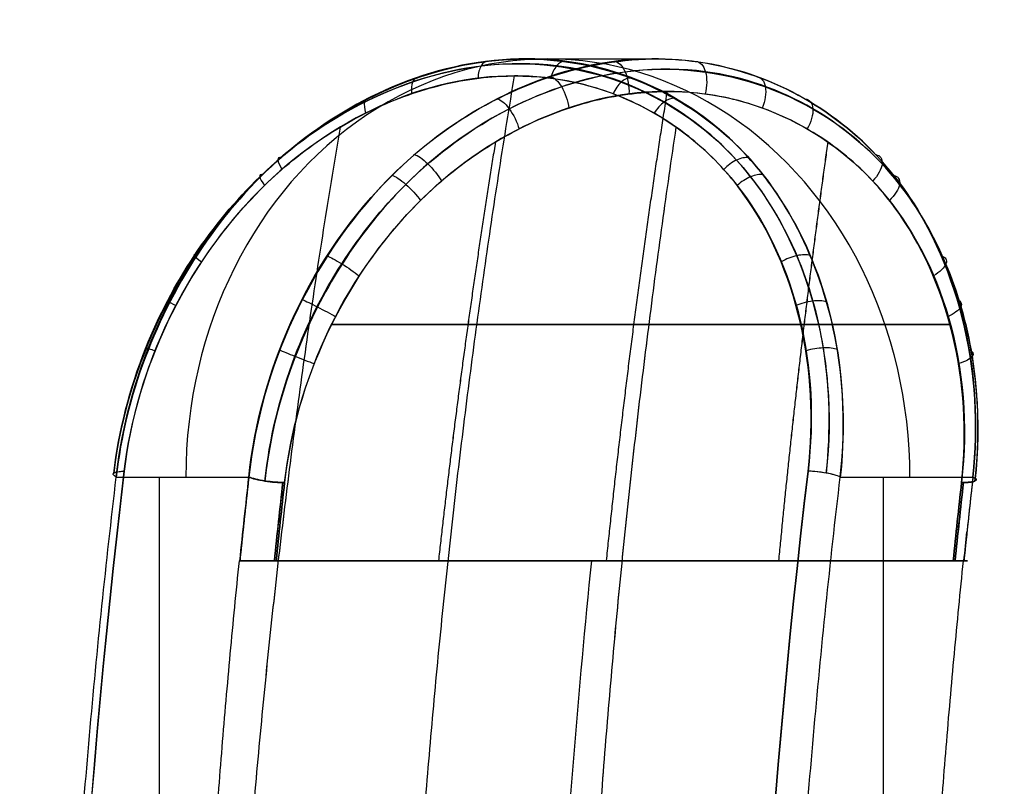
# Model space of a CAD drawing. Header units: millimetres. Extents: x -677 to 676, y -937 to 2.
# Tile 23 of 30: x 575 to 587, y -874 to -865. Entities that reach past the tile are written whole.
import ezdxf

# ---------------------------------------------------------------- set-up
doc = ezdxf.new("R2010")
doc.units = ezdxf.units.MM
doc.header["$MEASUREMENT"] = 0
doc.layers.add('Predefinito', color=1, linetype='Continuous', true_color=0xff0200)

msp = doc.modelspace()

# ---------------------------------------------------------------- linework, layer by layer
at = {"layer": 'Predefinito'}
for p, q in [((581.476, -865.278, 47.672), (583.019, -865.278, 45.001)), ((581.476, -865.278, -47.672), (583.019, -865.278, -45.001)), ((576.57, -870.278, -46.171), (578.156, -870.278, -43.423)), ((577.083, -870.278, 45.282), (577.083, -895.278, 45.282)), ((577.083, -870.278, -45.282), (577.083, -895.278, -45.282)), ((577.342, -870.278, 44.833), (578.156, -870.278, 43.423)), ((585.23, -870.278, 51.171), (586.817, -870.278, 48.423)), ((585.743, -870.278, 50.282), (585.743, -895.278, 50.282)), ((585.743, -870.278, -50.282), (585.743, -895.278, -50.282)), ((586.003, -870.278, -49.833), (586.817, -870.278, -48.423)), ((586.737, -871.278, 48.546), (578.09, -871.278, 43.553)), ((578.09, -871.278, -43.553), (586.737, -871.278, -48.546)), ((582.24, -871.278, 46.308), (582.416, -871.278, 46.004)), ((582.24, -871.278, -46.308), (582.416, -871.278, -46.004))]:
    msp.add_line(p, q, dxfattribs=at)
msp.add_arc((609, -882.228), 54, 95.5792, 177.9305, dxfattribs=at)
at = {"layer": 'Predefinito', "extrusion": (-0.5, 0, 0.866025)}
msp.add_arc((870.278, 527.409, -249.966), 5, 89.9999, 270, dxfattribs=at)
at = {"layer": 'Predefinito', "extrusion": (0.5, 0, 0.866025)}
msp.add_arc((-870.278, -527.409, 249.966), 5, 270, 90.0001, dxfattribs=at)
at = {"layer": 'Predefinito', "extrusion": (0.865966, 2.16679e-06, 0.500103)}
msp.add_arc((-882.779, -300.932, 522.655), 54.336, 76.625, 103.3749, dxfattribs=at)
at = {"layer": 'Predefinito', "extrusion": (0.86597, 1.71361e-08, -0.500097)}
msp.add_arc((-882.778, 300.93, 522.659), 54.336, 256.625, 283.375, dxfattribs=at)
at = {"layer": 'Predefinito', "extrusion": (0.115686, 0.972877, -0.200317)}
msp.add_arc((-675.557, -114.086, -789.22), 0.3, 353.7998, 54.8603, dxfattribs=at)
at = {"layer": 'Predefinito', "extrusion": (0.866081, -1.71384e-08, 0.499903)}
msp.add_arc((-882.778, -300.812, 532.16), 54.336, 76.625, 103.375, dxfattribs=at)
at = {"layer": 'Predefinito', "extrusion": (0.866085, -2.1668e-06, -0.499897)}
msp.add_arc((-882.776, 300.809, 532.164), 54.336, 256.625, 283.3749, dxfattribs=at)
at = {"layer": 'Predefinito', "extrusion": (0.115636, 0.972877, 0.200346)}
msp.add_arc((-683.6, 109.319, -789.251), 0.3, 235.1734, 296.234, dxfattribs=at)
at = {"layer": 'Predefinito', "extrusion": (0.866031, -4.03043e-09, -0.499991)}
for centre, radius, start in [((-882.778, 307.189, 522.412), 57.106, 281.6176), ((-882.778, 307.189, 522.712), 56.806, 281.6797)]:
    msp.add_arc(centre, radius, start, 282.6438, dxfattribs=at)
at = {"layer": 'Predefinito', "extrusion": (0.109444, 0.97575, -0.189565)}
msp.add_arc((-671.818, -108.941, -794.128), 0.3, 234.6772, 329.3869, dxfattribs=at)
at = {"layer": 'Predefinito', "extrusion": (0.109444, 0.97575, 0.189564)}
msp.add_arc((-671.817, 108.941, -794.129), 0.3, 30.6086, 125.33, dxfattribs=at)
at = {"layer": 'Predefinito', "extrusion": (0.866031, -4.53872e-09, 0.499991)}
for centre, radius, start, end in [((-882.778, -307.189, 522.712), 56.807, 77.3562, 78.3203), ((-882.778, -307.189, 522.412), 57.107, 78.0288, 78.3825)]:
    msp.add_arc(centre, radius, start, end, dxfattribs=at)
at = {"layer": 'Predefinito', "extrusion": (0.86602, 4.03054e-09, 0.500009)}
for centre, radius, end in [((-882.778, -307.201, 532.107), 56.806, 78.3203), ((-882.778, -307.201, 532.407), 57.106, 78.3824)]:
    msp.add_arc(centre, radius, 77.3562, end, dxfattribs=at)
at = {"layer": 'Predefinito', "extrusion": (0.86602, 4.53872e-09, -0.500009)}
for centre, radius, start, end in [((-882.778, 307.201, 532.107), 56.807, 281.6797, 282.6438), ((-882.778, 307.201, 532.407), 57.107, 281.6175, 281.9712)]:
    msp.add_arc(centre, radius, start, end, dxfattribs=at)
at = {"layer": 'Predefinito', "extrusion": (0.109446, 0.97575, -0.189563)}
msp.add_arc((-679.909, -104.153, -794.127), 0.3, 149.3831, 244.1045, dxfattribs=at)
at = {"layer": 'Predefinito', "extrusion": (0.109446, 0.97575, 0.189564)}
msp.add_arc((-679.909, 104.154, -794.128), 0.3, 115.9028, 210.6124, dxfattribs=at)
at = {"layer": 'Predefinito'}
for points, knots in [([(576.57, -870.278, 46.171), (576.659, -869.478, 46.016), (576.912, -868.682, 45.953), (577.551, -867.567, 46.026), (577.808, -867.209, 46.079), (578.423, -866.541, 46.253), (578.78, -866.231, 46.376), (579.614, -865.707, 46.716), (580.088, -865.496, 46.933), (581.111, -865.261, 47.458), (581.644, -865.246, 47.76), (582.626, -865.427, 48.377), (583.073, -865.619, 48.689), (583.818, -866.114, 49.253), (584.121, -866.415, 49.509), (584.366, -866.742, 49.739)], [0, 0, 0, 0, 0.249272, 0.249272, 0.373932, 0.373932, 0.49866, 0.49866, 0.623496, 0.623496, 0.750275, 0.750275, 0.875321, 0.875321, 1, 1, 1, 1]), ([(584.366, -866.742, 49.739), (583.848, -866.051, 49.253), (583.117, -865.564, 48.698), (581.888, -865.275, 47.909), (581.457, -865.255, 47.655), (580.59, -865.363, 47.184), (580.155, -865.49, 46.968), (579.32, -865.874, 46.59), (578.921, -866.13, 46.43), (578.198, -866.757, 46.182), (577.874, -867.127, 46.095), (577.044, -868.35, 45.942), (576.677, -869.315, 45.984), (576.57, -870.278, 46.171)], [-1, -1, -1, -1, -0.75, -0.75, -0.625, -0.625, -0.5, -0.5, -0.375, -0.375, -0.25, -0.25, 0, 0, 0, 0]), ([(585.923, -866.742, 47.04), (585.663, -866.396, 46.805), (585.349, -866.103, 46.551), (584.645, -865.643, 46.03), (584.255, -865.475, 45.763), (583.435, -865.281, 45.242), (583.005, -865.254, 44.987), (582.143, -865.353, 44.514), (581.71, -865.481, 44.296), (580.881, -865.866, 43.912), (580.485, -866.123, 43.747), (579.764, -866.748, 43.486), (579.441, -867.116, 43.39), (578.89, -867.93, 43.272), (578.661, -868.376, 43.249), (578.32, -869.309, 43.281), (578.207, -869.796, 43.335), (578.156, -870.278, 43.423)], [0, 0, 0, 0, 0.125, 0.125, 0.25, 0.25, 0.375, 0.375, 0.5, 0.5, 0.625, 0.625, 0.75, 0.75, 0.875, 0.875, 1, 1, 1, 1]), ([(585.23, -870.278, -51.171), (585.32, -869.478, -51.016), (585.247, -868.682, -50.766), (584.865, -867.567, -50.249), (584.691, -867.209, -50.053), (584.232, -866.541, -49.607), (583.947, -866.231, -49.359), (583.236, -865.707, -48.807), (582.811, -865.496, -48.505), (581.844, -865.261, -47.881), (581.317, -865.246, -47.571), (580.291, -865.427, -47.029), (579.798, -865.619, -46.798), (578.936, -866.114, -46.435), (578.563, -866.415, -46.3), (578.242, -866.742, -46.203)], [0, 0, 0, 0, 0.249272, 0.249272, 0.373932, 0.373932, 0.49866, 0.49866, 0.623496, 0.623496, 0.750275, 0.750275, 0.875321, 0.875321, 1, 1, 1, 1]), ([(578.242, -866.742, -46.203), (578.921, -866.051, -46.409), (579.768, -865.564, -46.764), (581.065, -865.275, -47.434), (581.501, -865.255, -47.68), (582.342, -865.363, -48.196), (582.747, -865.49, -48.464), (583.491, -865.874, -48.999), (583.83, -866.13, -49.264), (584.407, -866.757, -49.766), (584.644, -867.127, -50.003), (585.191, -868.35, -50.645), (585.338, -869.315, -50.984), (585.23, -870.278, -51.171)], [-1, -1, -1, -1, -0.75, -0.75, -0.625, -0.625, -0.5, -0.5, -0.375, -0.375, -0.25, -0.25, 0, 0, 0, 0]), ([(579.8, -866.742, -43.505), (580.135, -866.396, -43.613), (580.511, -866.103, -43.758), (581.314, -865.643, -44.107), (581.741, -865.475, -44.312), (582.602, -865.281, -44.761), (583.037, -865.254, -45.006), (583.878, -865.353, -45.516), (584.284, -865.481, -45.781), (585.03, -865.866, -46.308), (585.371, -866.123, -46.569), (585.958, -866.748, -47.062), (586.203, -867.116, -47.294), (586.58, -867.93, -47.712), (586.715, -868.376, -47.899), (586.858, -869.309, -48.21), (586.867, -869.796, -48.335), (586.817, -870.278, -48.423)], [0, 0, 0, 0, 0.125, 0.125, 0.25, 0.25, 0.375, 0.375, 0.5, 0.5, 0.625, 0.625, 0.75, 0.75, 0.875, 0.875, 1, 1, 1, 1]), ([(585.062, -870.23, 51.302), (585.118, -869.727, 51.2), (585.1, -868.81, 50.94), (584.752, -867.605, 50.407), (584.139, -866.555, 49.759), (583.166, -865.717, 48.96), (581.757, -865.234, 48.007), (580.093, -865.435, 47.105), (578.384, -866.416, 46.398), (577.078, -868.114, 46.118), (576.625, -869.525, 46.242), (576.54, -870.23, 46.382)], [0, 0, 0, 0, 1.484935, 2.672883, 3.860831, 5.406414, 6.951996, 8.853168, 10.75434, 12.834612, 14.914885, 14.914885, 14.914885, 14.914885]), ([(576.54, -870.23, -46.382), (576.601, -869.727, -46.282), (576.834, -868.81, -46.168), (577.47, -867.605, -46.203), (578.338, -866.555, -46.41), (579.517, -865.717, -46.853), (581.046, -865.234, -47.597), (582.659, -865.435, -48.587), (584.127, -866.416, -49.713), (585.022, -868.114, -50.705), (585.141, -869.525, -51.159), (585.062, -870.23, -51.302)], [0, 0, 0, 0, 1.484935, 2.672883, 3.860831, 5.406414, 6.951996, 8.853168, 10.75434, 12.834612, 14.914885, 14.914885, 14.914885, 14.914885]), ([(578.348, -870.326, 43.284), (578.401, -869.825, 43.188), (578.619, -868.911, 43.082), (579.233, -867.704, 43.128), (580.081, -866.646, 43.346), (581.245, -865.799, 43.8), (582.765, -865.303, 44.55), (584.382, -865.49, 45.532), (585.876, -866.467, 46.646), (586.799, -868.183, 47.618), (586.922, -869.614, 48.054), (586.841, -870.326, 48.188)], [0, 0, 0, 0, 1.47681, 2.658258, 3.839705, 5.373772, 6.907839, 8.794415, 10.680991, 12.782637, 14.884283, 14.884283, 14.884283, 14.884283]), ([(586.841, -870.326, -48.188), (586.898, -869.825, -48.094), (586.881, -868.911, -47.852), (586.534, -867.704, -47.343), (585.92, -866.646, -46.717), (584.946, -865.799, -45.937), (583.536, -865.303, -44.995), (581.877, -865.49, -44.086), (580.165, -866.467, -43.349), (578.862, -868.183, -43.036), (578.423, -869.614, -43.147), (578.348, -870.326, -43.284)], [0, 0, 0, 0, 1.47681, 2.658258, 3.839705, 5.373772, 6.907839, 8.794415, 10.680991, 12.782637, 14.884283, 14.884283, 14.884283, 14.884283]), ([(581.334, -865.482, -47.918), (580.266, -865.48, -47.301), (579.147, -865.983, -46.803), (577.844, -867.293, -46.427), (577.474, -867.819, -46.363), (576.921, -868.964, -46.365), (576.738, -869.585, -46.433), (576.664, -870.208, -46.561)], [-1, -1, -1, -1, -0.499563, -0.499563, -0.250082, -0.250082, 0, 0, 0, 0]), ([(576.664, -870.208, 46.561), (576.808, -868.992, 46.31), (577.391, -867.771, 46.302), (578.423, -866.708, 46.593), (578.645, -866.504, 46.663), (579.165, -866.135, 46.856), (579.429, -865.98, 46.963), (579.973, -865.732, 47.205), (580.252, -865.639, 47.339), (580.831, -865.505, 47.634), (581.119, -865.482, 47.794), (581.334, -865.482, 47.918)], [-1, -1, -1, -1, -0.4225593, -0.4225593, -0.3030572, -0.3030572, -0.2082942, -0.2082942, -0.1144236, -0.1144236, 0, 0, 0, 0]), ([(580.175, -865.507, 46.984), (580.148, -865.505, 47.04), (580.104, -865.541, 47.158), (580.097, -865.64, 47.244), (580.103, -865.696, 47.27)], [0.0000226, 0.0000226, 0.0000226, 0.0000226, 0.5, 0.9910557, 0.9910557, 0.9910557, 0.9910557]), ([(581.334, -865.482, 47.918), (582.403, -865.48, 48.535), (583.394, -865.983, 49.255), (584.372, -867.293, 50.195), (584.611, -867.819, 50.484), (584.886, -868.964, 50.964), (584.919, -869.585, 51.156), (584.845, -870.208, 51.284)], [-1, -1, -1, -1, -0.499563, -0.499563, -0.250082, -0.250082, 0, 0, 0, 0]), ([(584.845, -870.208, -51.284), (584.99, -868.992, -51.034), (584.706, -867.771, -50.525), (583.938, -866.708, -49.777), (583.766, -866.504, -49.619), (583.339, -866.135, -49.266), (583.114, -865.98, -49.091), (582.633, -865.732, -48.741), (582.377, -865.639, -48.566), (581.832, -865.505, -48.212), (581.549, -865.482, -48.042), (581.334, -865.482, -47.918)], [-1, -1, -1, -1, -0.4225593, -0.4225593, -0.3030572, -0.3030572, -0.2082942, -0.2082942, -0.1144236, -0.1144236, 0, 0, 0, 0]), ([(581.76, -865.493, -44.327), (581.802, -865.495, -44.244), (581.907, -865.588, -44.093), (581.973, -865.782, -44.089), (581.983, -865.866, -44.125)], [0.0001521, 0.0001521, 0.0001521, 0.0001521, 0.5, 0.9942049, 0.9942049, 0.9942049, 0.9942049]), ([(582.723, -865.507, -48.455), (582.688, -865.505, -48.507), (582.608, -865.541, -48.604), (582.538, -865.64, -48.653), (582.512, -865.696, -48.66)], [0.0000226, 0.0000226, 0.0000226, 0.0000226, 0.5, 0.9910557, 0.9910557, 0.9910557, 0.9910557]), ([(584.231, -865.493, 45.754), (584.283, -865.495, 45.677), (584.361, -865.588, 45.51), (584.332, -865.782, 45.451), (584.296, -865.866, 45.46)], [0.0001521, 0.0001521, 0.0001521, 0.0001521, 0.5, 0.9942049, 0.9942049, 0.9942049, 0.9942049]), ([(583.162, -865.668, 44.753), (582.681, -865.667, 44.475), (582.194, -865.766, 44.221), (581.229, -866.166, 43.769), (580.755, -866.462, 43.573), (579.882, -867.271, 43.281), (579.486, -867.783, 43.187), (578.871, -868.98, 43.144), (578.661, -869.652, 43.198), (578.583, -870.343, 43.332)], [-1, -1, -1, -1, -0.7503105, -0.7503105, -0.5003839, -0.5003839, -0.2502761, -0.2502761, 0, 0, 0, 0]), ([(578.583, -870.343, -43.332), (578.718, -869.138, -43.098), (579.286, -867.93, -43.11), (580.298, -866.877, -43.418), (580.517, -866.674, -43.491), (581.026, -866.311, -43.689), (581.285, -866.158, -43.799), (581.82, -865.914, -44.043), (582.095, -865.821, -44.177), (582.664, -865.691, -44.471), (582.948, -865.668, -44.629), (583.162, -865.668, -44.753)], [-1, -1, -1, -1, -0.4245551, -0.4245551, -0.3051134, -0.3051134, -0.2096107, -0.2096107, -0.1149125, -0.1149125, 0, 0, 0, 0]), ([(579.593, -865.749, -46.714), (579.567, -865.746, -46.771), (579.529, -865.778, -46.896), (579.537, -865.874, -46.989), (579.552, -865.928, -47.019)], [0.000021, 0.000021, 0.000021, 0.000021, 0.5, 1.001446, 1.001446, 1.001446, 1.001446]), ([(581.125, -865.757, 44.026), (581.164, -865.761, 43.942), (581.276, -865.852, 43.795), (581.366, -866.037, 43.804), (581.388, -866.116, 43.847)], [0.000103, 0.000103, 0.000103, 0.000103, 0.5, 1.000932, 1.000932, 1.000932, 1.000932]), ([(583.248, -865.749, 48.824), (583.211, -865.746, 48.876), (583.122, -865.778, 48.97), (583.037, -865.874, 49.01), (583.004, -865.928, 49.013)], [0.000021, 0.000021, 0.000021, 0.000021, 0.5, 1.001446, 1.001446, 1.001446, 1.001446]), ([(583.162, -865.668, -44.753), (583.643, -865.667, -45.03), (584.107, -865.766, -45.325), (584.981, -866.166, -45.935), (585.388, -866.462, -46.248), (586.077, -867.271, -46.858), (586.356, -867.783, -47.153), (586.701, -868.98, -47.665), (586.759, -869.652, -47.873), (586.681, -870.343, -48.008)], [-1, -1, -1, -1, -0.7503104, -0.7503104, -0.5003838, -0.5003838, -0.2502761, -0.2502761, 0, 0, 0, 0]), ([(586.681, -870.343, 48.008), (586.817, -869.138, 47.774), (586.522, -867.93, 47.288), (585.75, -866.877, 46.566), (585.577, -866.674, 46.413), (585.151, -866.311, 46.071), (584.927, -866.158, 45.901), (584.448, -865.914, 45.56), (584.194, -865.821, 45.389), (583.655, -865.691, 45.043), (583.376, -865.668, 44.876), (583.162, -865.668, 44.753)], [-1, -1, -1, -1, -0.4245551, -0.4245551, -0.3051134, -0.3051134, -0.2096107, -0.2096107, -0.1149125, -0.1149125, 0, 0, 0, 0]), ([(584.81, -865.757, -46.154), (584.863, -865.761, -46.078), (584.934, -865.852, -45.908), (584.881, -866.037, -45.834), (584.834, -866.116, -45.836)], [0.000103, 0.000103, 0.000103, 0.000103, 0.5, 1.000932, 1.000932, 1.000932, 1.000932]), ([(576.57, -870.278, -46.171), (576.642, -869.63, -46.045), (576.828, -868.973, -45.981), (577.401, -867.763, -45.992), (577.785, -867.207, -46.065), (578.242, -866.742, -46.203)], [-1, -1, -1, -1, -0.5, -0.5, 0, 0, 0, 0]), ([(578.156, -870.278, -43.423), (578.222, -869.655, -43.309), (578.388, -869.031, -43.252), (578.928, -867.83, -43.27), (579.302, -867.254, -43.344), (579.8, -866.742, -43.505)], [0, 0, 0, 0, 0.499896, 0.499896, 1, 1, 1, 1]), ([(585.23, -870.278, 51.171), (585.302, -869.63, 51.045), (585.266, -868.973, 50.852), (584.969, -867.763, 50.362), (584.714, -867.207, 50.065), (584.366, -866.742, 49.739)], [-1, -1, -1, -1, -0.5, -0.5, 0, 0, 0, 0]), ([(586.817, -870.278, 48.423), (586.883, -869.655, 48.308), (586.849, -869.031, 48.137), (586.562, -867.83, 47.678), (586.312, -867.254, 47.391), (585.923, -866.742, 47.04)], [0, 0, 0, 0, 0.499896, 0.499896, 1, 1, 1, 1]), ([(577.53, -867.629, -46.03), (577.502, -867.617, -46.091), (577.484, -867.619, -46.235), (577.545, -867.671, -46.355), (577.589, -867.705, -46.396)], [0.000015, 0.000015, 0.000015, 0.000015, 0.5, 1.000606, 1.000606, 1.000606, 1.000606]), ([(579.092, -867.634, 43.316), (579.128, -867.648, 43.236), (579.261, -867.72, 43.114), (579.419, -867.828, 43.151), (579.475, -867.871, 43.204)], [0.0000633, 0.0000633, 0.0000633, 0.0000633, 0.5, 1.0000627, 1.0000627, 1.0000627, 1.0000627]), ([(584.872, -867.629, 50.269), (584.833, -867.617, 50.323), (584.717, -867.619, 50.411), (584.582, -867.671, 50.418), (584.525, -867.705, 50.401)], [0.000015, 0.000015, 0.000015, 0.000015, 0.5, 1.000606, 1.000606, 1.000606, 1.000606]), ([(586.441, -867.634, -47.559), (586.492, -867.648, -47.488), (586.532, -867.72, -47.312), (586.421, -867.828, -47.194), (586.347, -867.871, -47.171)], [0.0000633, 0.0000633, 0.0000633, 0.0000633, 0.5, 1.0000627, 1.0000627, 1.0000627, 1.0000627]), ([(577.213, -868.183, 45.994), (577.184, -868.17, 46.056), (577.167, -868.164, 46.203), (577.237, -868.203, 46.327), (577.286, -868.229, 46.369)], [0.000024, 0.000024, 0.000024, 0.000024, 0.5, 1.000531, 1.000531, 1.000531, 1.000531]), ([(578.797, -868.157, -43.274), (578.834, -868.173, -43.196), (578.97, -868.239, -43.079), (579.135, -868.327, -43.118), (579.196, -868.361, -43.17)], [0.000139, 0.000139, 0.000139, 0.000139, 0.5, 1.000608, 1.000608, 1.000608, 1.000608]), ([(585.062, -868.183, -50.526), (585.022, -868.17, -50.581), (584.904, -868.164, -50.67), (584.761, -868.203, -50.671), (584.7, -868.229, -50.65)], [0.000024, 0.000024, 0.000024, 0.000024, 0.5, 1.000531, 1.000531, 1.000531, 1.000531]), ([(586.625, -868.157, 47.793), (586.674, -868.173, 47.723), (586.708, -868.239, 47.546), (586.591, -868.327, 47.422), (586.515, -868.361, 47.396)], [0.000139, 0.000139, 0.000139, 0.000139, 0.5, 1.000608, 1.000608, 1.000608, 1.000608]), ([(576.57, -870.278, 46.171), (576.534, -870.26, 46.234), (576.512, -870.226, 46.388), (576.602, -870.21, 46.519), (576.664, -870.208, 46.561)], [0, 0, 0, 0, 0.499988, 1, 1, 1, 1]), ([(576.57, -870.278, -46.171), (576.534, -870.26, -46.234), (576.512, -870.226, -46.388), (576.602, -870.21, -46.519), (576.664, -870.208, -46.561)], [-1, -1, -1, -1, -0.5, 0, 0, 0, 0]), ([(585.23, -870.278, 51.171), (585.194, -870.26, 51.233), (585.071, -870.226, 51.33), (584.912, -870.21, 51.317), (584.845, -870.208, 51.284)], [-1, -1, -1, -1, -0.5, 0, 0, 0, 0]), ([(585.23, -870.278, -51.171), (585.194, -870.26, -51.234), (585.071, -870.226, -51.33), (584.912, -870.21, -51.317), (584.845, -870.208, -51.284)], [0, 0, 0, 0, 0.499988, 1, 1, 1, 1]), ([(581.702, -880.278, 47.281), (581.734, -878.827, 47.226), (581.794, -877.357, 47.123), (581.976, -874.363, 46.808), (582.098, -872.838, 46.595), (582.258, -871.278, 46.319)], [-9.077843, -9.077843, -9.077843, -9.077843, -4.537985, -4.537985, 0, 0, 0, 0]), ([(581.702, -880.278, -47.281), (581.734, -878.827, -47.226), (581.794, -877.357, -47.123), (581.976, -874.363, -46.808), (582.098, -872.838, -46.595), (582.258, -871.278, -46.319)], [-9.077843, -9.077843, -9.077843, -9.077843, -4.537985, -4.537985, 0, 0, 0, 0])]:
    msp.add_open_spline(points, degree=3, knots=knots, dxfattribs=at)
at = {"layer": 'Predefinito', "extrusion": (-0.874258, -0.106408, 0.473656)}
msp.add_open_spline([(581.012, -865.306, -47.412), (580.982, -865.306, -47.467), (580.927, -865.345, -47.578), (580.899, -865.45, -47.652), (580.896, -865.509, -47.673)], degree=3, knots=[0.0000219, 0.0000219, 0.0000219, 0.0000219, 0.5, 0.9989979, 0.9989979, 0.9989979, 0.9989979], dxfattribs=at)
at = {"layer": 'Predefinito', "extrusion": (-0.847327, 0.106408, -0.520301)}
msp.add_open_spline([(581.934, -865.306, 47.944), (581.901, -865.306, 47.997), (581.833, -865.345, 48.101), (581.782, -865.45, 48.162), (581.766, -865.509, 48.176)], degree=3, knots=[0.0000219, 0.0000219, 0.0000219, 0.0000219, 0.5, 0.9989979, 0.9989979, 0.9989979, 0.9989979], dxfattribs=at)
at = {"layer": 'Predefinito', "extrusion": (-0.873098, -0.112529, -0.47438)}
msp.add_open_spline([(582.528, -865.309, 44.725), (582.573, -865.31, 44.643), (582.671, -865.404, 44.485), (582.707, -865.608, 44.466), (582.703, -865.697, 44.496)], degree=3, knots=[0.0001248, 0.0001248, 0.0001248, 0.0001248, 0.5, 0.9993912, 0.9993912, 0.9993912, 0.9993912], dxfattribs=at)
at = {"layer": 'Predefinito', "extrusion": (0.847374, -0.112529, -0.518935)}
msp.add_open_spline([(583.503, -865.309, -45.288), (583.552, -865.31, -45.208), (583.639, -865.404, -45.045), (583.638, -865.608, -45.003), (583.614, -865.697, -45.022)], degree=3, knots=[0.0001248, 0.0001248, 0.0001248, 0.0001248, 0.5, 0.9993912, 0.9993912, 0.9993912, 0.9993912], dxfattribs=at)
at = {"layer": 'Predefinito', "extrusion": (0.866025, -6.41588e-10, 0.5)}
msp.add_rational_spline([(579.974, -879.526, 50.274), (580.118, -874.718, 50.025), (580.577, -870.011, 49.231), (581.334, -865.482, 47.918)], [1.00128897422, 1.00393775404, 1.01248745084, 1.02693806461], degree=3, dxfattribs=at)
at = {"layer": 'Predefinito', "extrusion": (-0.866025, -6.50238e-10, 0.5)}
msp.add_rational_spline([(579.974, -879.526, -50.274), (580.118, -874.718, -50.025), (580.577, -870.011, -49.231), (581.334, -865.482, -47.918)], [1.00128900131, 1.0039377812, 1.01248747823, 1.02693809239], degree=3, dxfattribs=at)
at = {"layer": 'Predefinito', "extrusion": (0.866025, 2.34891e-09, 0.5)}
msp.add_rational_spline([(582.434, -871.278, 46.014), (582.629, -869.384, 45.676), (582.872, -867.512, 45.256), (583.162, -865.668, 44.753)], [1.00109094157, 1.00022782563, 1.00022782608, 1.00109094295], degree=3, dxfattribs=at)
at = {"layer": 'Predefinito', "extrusion": (-0.866025, 2.25214e-09, 0.5)}
msp.add_rational_spline([(582.434, -871.278, -46.014), (582.629, -869.384, -45.676), (582.872, -867.512, -45.256), (583.162, -865.668, -44.753)], [1.00109093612, 1.00022782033, 1.00022782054, 1.00109093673], degree=3, dxfattribs=at)
at = {"layer": 'Predefinito', "extrusion": (0.845414, 1.39661e-14, 0.534112)}
msp.add_rational_spline([(579.249, -866.094, 46.893), (578.445, -870.778, 48.166), (577.981, -875.643, 48.9), (577.875, -880.599, 49.068)], [1.02459481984, 1.01028850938, 1.00222346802, 1.00039969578], degree=3, dxfattribs=at)
at = {"layer": 'Predefinito', "extrusion": (-0.845415, 1.10163e-15, 0.534111)}
msp.add_rational_spline([(579.249, -866.094, -46.893), (578.445, -870.779, -48.167), (577.981, -875.643, -48.901), (577.875, -880.599, -49.068)], [1.02459405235, 1.01028830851, 1.00222353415, 1.00039972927], degree=3, dxfattribs=at)
at = {"layer": 'Predefinito', "extrusion": (0.885261, -1.98967e-14, 0.465095)}
msp.add_rational_spline([(583.265, -866.094, 49.211), (582.564, -870.779, 50.545), (582.16, -875.643, 51.313), (582.068, -880.599, 51.489)], [1.02459405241, 1.01028830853, 1.00222353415, 1.00039972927], degree=3, dxfattribs=at)
at = {"layer": 'Predefinito', "extrusion": (-0.885261, 4.00267e-14, 0.465094)}
msp.add_rational_spline([(583.265, -866.094, -49.211), (582.564, -870.778, -50.545), (582.16, -875.643, -51.313), (582.068, -880.599, -51.489)], [1.02459481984, 1.01028850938, 1.00222346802, 1.00039969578], degree=3, dxfattribs=at)
at = {"layer": 'Predefinito', "extrusion": (-0.844205, -2.24299e-11, 0.536021)}
msp.add_rational_spline([(581.105, -866.272, -43.725), (580.838, -867.921, -44.146), (580.611, -869.59, -44.504), (580.424, -871.278, -44.797)], [1.00039551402, 0.999794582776, 0.999878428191, 1.00064705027], degree=3, dxfattribs=at)
at = {"layer": 'Predefinito', "extrusion": (0.844205, 4.41977e-12, 0.536021)}
msp.add_rational_spline([(581.105, -866.273, 43.725), (580.838, -867.921, 44.146), (580.611, -869.591, 44.504), (580.424, -871.278, 44.797)], [1.0003951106, 0.999794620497, 0.999878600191, 1.00064704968], degree=3, dxfattribs=at)
at = {"layer": 'Predefinito', "extrusion": (0.88631, -3.38378e-11, 0.463093)}
msp.add_rational_spline([(585.081, -866.272, 46.02), (584.85, -867.921, 46.462), (584.653, -869.59, 46.838), (584.492, -871.278, 47.146)], [1.00039551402, 0.999794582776, 0.999878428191, 1.00064705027], degree=3, dxfattribs=at)
at = {"layer": 'Predefinito', "extrusion": (-0.88631, 1.38796e-11, 0.463092)}
msp.add_rational_spline([(585.08, -866.273, -46.021), (584.849, -867.921, -46.463), (584.653, -869.591, -46.838), (584.492, -871.278, -47.146)], [1.0003951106, 0.999794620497, 0.999878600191, 1.00064704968], degree=3, dxfattribs=at)
at = {"layer": 'Predefinito', "extrusion": (-0.732256, -0.637658, -0.239153)}
msp.add_open_spline([(578.54, -866.46, 46.299), (578.515, -866.454, 46.359), (578.489, -866.474, 46.493), (578.523, -866.554, 46.6), (578.552, -866.6, 46.636)], degree=3, knots=[0.0000232, 0.0000232, 0.0000232, 0.0000232, 0.5, 0.9997523, 0.9997523, 0.9997523, 0.9997523], dxfattribs=at)
at = {"layer": 'Predefinito', "extrusion": (-0.73248, -0.630323, 0.257228)}
msp.add_open_spline([(580.138, -866.423, -43.621), (580.174, -866.431, -43.538), (580.296, -866.517, -43.401), (580.421, -866.672, -43.427), (580.461, -866.738, -43.476)], degree=3, knots=[0.0001794, 0.0001794, 0.0001794, 0.0001794, 0.5, 0.999806, 0.999806, 0.999806, 0.999806], dxfattribs=at)
at = {"layer": 'Predefinito', "extrusion": (-0.57324, 0.637658, 0.514576)}
msp.add_open_spline([(584.134, -866.46, -49.529), (584.094, -866.454, -49.581), (583.991, -866.474, -49.67), (583.881, -866.554, -49.694), (583.836, -866.6, -49.687)], degree=3, knots=[0.0000232, 0.0000232, 0.0000232, 0.0000232, 0.5, 0.9997523, 0.9997523, 0.9997523, 0.9997523], dxfattribs=at)
at = {"layer": 'Predefinito', "extrusion": (-0.589006, 0.630323, -0.505732)}
msp.add_open_spline([(585.654, -866.423, 46.806), (585.708, -866.431, 46.733), (585.765, -866.517, 46.559), (585.681, -866.672, 46.463), (585.619, -866.738, 46.453)], degree=3, knots=[0.0001794, 0.0001794, 0.0001794, 0.0001794, 0.5, 0.999806, 0.999806, 0.999806, 0.999806], dxfattribs=at)
at = {"layer": 'Predefinito', "extrusion": (-0.701571, -0.68113, 0.209425)}
msp.add_open_spline([(578.32, -866.664, -46.227), (578.295, -866.656, -46.288), (578.271, -866.673, -46.424), (578.311, -866.748, -46.534), (578.343, -866.793, -46.571)], degree=3, knots=[0.000021, 0.000021, 0.000021, 0.000021, 0.5, 1.000165, 1.000165, 1.000165, 1.000165], dxfattribs=at)
at = {"layer": 'Predefinito', "extrusion": (0.694931, 0.684082, 0.22159)}
msp.add_open_spline([(579.871, -866.67, 43.528), (579.907, -866.68, 43.445), (580.031, -866.763, 43.312), (580.165, -866.909, 43.341), (580.209, -866.97, 43.391)], degree=3, knots=[0.00008, 0.00008, 0.00008, 0.00008, 0.5, 1.000127, 1.000127, 1.000127, 1.000127], dxfattribs=at)
at = {"layer": 'Predefinito', "extrusion": (0.532153, -0.68113, 0.502866)}
msp.add_open_spline([(584.306, -866.664, 49.683), (584.266, -866.656, 49.735), (584.16, -866.673, 49.824), (584.045, -866.748, 49.844), (583.997, -866.793, 49.835)], degree=3, knots=[0.000021, 0.000021, 0.000021, 0.000021, 0.5, 1.000165, 1.000165, 1.000165, 1.000165], dxfattribs=at)
at = {"layer": 'Predefinito', "extrusion": (-0.539368, 0.684082, 0.491033)}
msp.add_open_spline([(585.868, -866.67, -46.991), (585.922, -866.68, -46.918), (585.975, -866.763, -46.744), (585.883, -866.909, -46.642), (585.817, -866.97, -46.629)], degree=3, knots=[0.00008, 0.00008, 0.00008, 0.00008, 0.5, 1.000127, 1.000127, 1.000127, 1.000127], dxfattribs=at)
at = {"layer": 'Predefinito'}
for points, degree in [([(579.8, -866.742, -43.505), (578.899, -867.676, -43.215), (578.293, -868.979, -43.185), (578.156, -870.278, -43.423)], 3), ([(585.923, -866.742, 47.04), (586.625, -867.676, 47.676), (586.954, -868.979, 48.185), (586.817, -870.278, 48.423)], 3), ([(576.57, -870.278, 46.171), (577.363, -870.278, 44.797), (578.156, -870.278, 43.423)], 2), ([(576.57, -870.278, -46.171), (577.363, -870.278, -44.797), (578.156, -870.278, -43.423)], 2), ([(578.583, -870.343, 43.332), (578.549, -870.654, 43.393), (578.515, -870.966, 43.451), (578.483, -871.278, 43.507)], 3), ([(578.483, -871.278, -43.507), (578.515, -870.966, -43.451), (578.549, -870.654, -43.393), (578.583, -870.343, -43.332)], 3), ([(585.23, -870.278, 51.171), (586.023, -870.278, 49.797), (586.817, -870.278, 48.423)], 2), ([(585.23, -870.278, -51.171), (586.023, -870.278, -49.797), (586.817, -870.278, -48.423)], 2), ([(586.581, -871.278, 48.182), (586.613, -870.966, 48.126), (586.647, -870.654, 48.068), (586.681, -870.343, 48.008)], 3), ([(586.681, -870.343, -48.008), (586.647, -870.654, -48.068), (586.613, -870.966, -48.126), (586.581, -871.278, -48.182)], 3), ([(578.049, -871.278, 43.609), (578.044, -871.278, 43.617), (578.039, -871.278, 43.625)], 2), ([(578.049, -871.278, -43.609), (578.044, -871.278, -43.617), (578.039, -871.278, -43.625)], 2), ([(586.709, -871.278, -48.609), (586.704, -871.278, -48.617), (586.7, -871.278, -48.625)], 2), ([(586.709, -871.278, 48.609), (586.704, -871.278, 48.617), (586.7, -871.278, 48.625)], 2)]:
    msp.add_open_spline(points, degree=degree, dxfattribs=at)
at = {"layer": 'Predefinito', "extrusion": (0, -1, 0)}
for points, weights in [([(582.762, -868.454, 45.445), (581.526, -868.454, 44.732), (580.319, -868.454, 43.971), (579.142, -868.454, 43.163)], [1.00044360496, 0.999898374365, 0.999855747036, 1.00031572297]), ([(586.541, -868.454, 47.436), (585.256, -868.454, 46.822), (583.996, -868.454, 46.158), (582.762, -868.454, 45.445)], [1.00031316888, 0.999855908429, 0.999899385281, 1.00044359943])]:
    msp.add_rational_spline(points, weights, degree=3, dxfattribs=at)
at = {"layer": 'Predefinito', "extrusion": (-7.7701e-13, 1, -1.13306e-12)}
msp.add_rational_spline([(579.148, -868.454, -43.168), (580.323, -868.454, -43.974), (581.528, -868.454, -44.733), (582.762, -868.454, -45.445)], [1.00031316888, 0.999855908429, 0.999899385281, 1.00044359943], degree=3, dxfattribs=at)
at = {"layer": 'Predefinito', "extrusion": (5.90378e-13, 1, 1.23493e-12)}
msp.add_rational_spline([(582.762, -868.454, -45.445), (583.998, -868.454, -46.159), (585.261, -868.454, -46.824), (586.548, -868.454, -47.44)], [1.00044360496, 0.999898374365, 0.999855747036, 1.00031572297], degree=3, dxfattribs=at)
at = {"layer": 'Predefinito', "extrusion": (-0.36966, -0.928017, -0.04621)}
msp.add_open_spline([(576.948, -868.753, -45.992), (576.918, -868.738, -46.054), (576.9, -868.724, -46.204), (576.978, -868.749, -46.331), (577.032, -868.768, -46.374)], degree=3, knots=[0.000008, 0.000008, 0.000008, 0.000008, 0.5, 1.00035, 1.00035, 1.00035, 1.00035], dxfattribs=at)
at = {"layer": 'Predefinito', "extrusion": (0.3626, 0.93135, -0.033281)}
msp.add_open_spline([(578.522, -868.757, 43.262), (578.56, -868.774, 43.187), (578.699, -868.832, 43.074), (578.871, -868.898, 43.114), (578.935, -868.921, 43.166)], degree=3, knots=[0.0000462, 0.0000462, 0.0000462, 0.0000462, 0.5, 0.9999797, 0.9999797, 0.9999797, 0.9999797], dxfattribs=at)
at = {"layer": 'Predefinito', "extrusion": (0.144811, -0.928017, 0.34324)}
msp.add_open_spline([(585.196, -868.753, 50.754), (585.157, -868.738, 50.811), (585.036, -868.724, 50.901), (584.887, -868.749, 50.897), (584.823, -868.768, 50.872)], degree=3, knots=[0.000008, 0.000008, 0.000008, 0.000008, 0.5, 1.00035, 1.00035, 1.00035, 1.00035], dxfattribs=at)
at = {"layer": 'Predefinito', "extrusion": (-0.152478, 0.93135, 0.330661)}
msp.add_open_spline([(586.772, -868.757, -48.026), (586.819, -868.774, -47.956), (586.847, -868.832, -47.779), (586.727, -868.898, -47.65), (586.65, -868.921, -47.62)], degree=3, knots=[0.0000462, 0.0000462, 0.0000462, 0.0000462, 0.5, 0.9999797, 0.9999797, 0.9999797, 0.9999797], dxfattribs=at)
at = {"layer": 'Predefinito', "extrusion": (0.866025, -4.55008e-11, 0.5)}
msp.add_open_spline([(576.57, -895.278, 46.171), (576.509, -894.764, 46.276), (576.395, -893.736, 46.474), (576.246, -892.187, 46.732), (576.12, -890.632, 46.95), (576.017, -889.069, 47.128), (575.937, -887.501, 47.267), (575.879, -885.928, 47.367), (575.845, -884.354, 47.427), (575.833, -882.777, 47.446), (575.845, -881.201, 47.427), (575.879, -879.626, 47.367), (575.937, -878.054, 47.267), (576.017, -876.486, 47.128), (576.12, -874.923, 46.95), (576.246, -873.368, 46.732), (576.395, -871.819, 46.474), (576.509, -870.791, 46.276), (576.57, -870.278, 46.171)], degree=3, dxfattribs=at)
at = {"layer": 'Predefinito', "extrusion": (-0.866025, -3.80294e-11, 0.5)}
msp.add_open_spline([(576.57, -895.278, -46.171), (576.509, -894.764, -46.276), (576.395, -893.736, -46.474), (576.246, -892.187, -46.732), (576.12, -890.632, -46.95), (576.017, -889.069, -47.128), (575.937, -887.501, -47.267), (575.879, -885.929, -47.367), (575.845, -884.354, -47.427), (575.833, -882.778, -47.446), (575.845, -881.201, -47.427), (575.879, -879.627, -47.367), (575.937, -878.054, -47.267), (576.017, -876.486, -47.128), (576.12, -874.923, -46.95), (576.246, -873.368, -46.732), (576.395, -871.819, -46.474), (576.509, -870.791, -46.276), (576.57, -870.278, -46.171)], degree=3, dxfattribs=at)
at = {"layer": 'Predefinito', "extrusion": (0.866025, 1.60826e-08, 0.5)}
msp.add_rational_spline([(578.156, -870.278, 43.423), (578.1, -870.777, 43.52), (578.049, -871.278, 43.609)], [1, 0.999959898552, 1], degree=2, dxfattribs=at)
at = {"layer": 'Predefinito', "extrusion": (-0.866025, -2.26372e-08, 0.5)}
msp.add_rational_spline([(578.156, -870.278, -43.423), (578.101, -870.777, -43.519), (578.049, -871.278, -43.609)], [1, 0.999959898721, 0.999999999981], degree=2, dxfattribs=at)
at = {"layer": 'Predefinito', "extrusion": (0.866025, -3.84658e-11, 0.5)}
msp.add_open_spline([(585.23, -895.278, 51.171), (585.169, -894.764, 51.276), (585.055, -893.736, 51.474), (584.906, -892.187, 51.732), (584.78, -890.632, 51.949), (584.677, -889.069, 52.128), (584.597, -887.501, 52.267), (584.539, -885.929, 52.367), (584.505, -884.354, 52.427), (584.494, -882.778, 52.446), (584.505, -881.201, 52.427), (584.539, -879.627, 52.367), (584.597, -878.054, 52.267), (584.677, -876.486, 52.128), (584.78, -874.923, 51.95), (584.906, -873.368, 51.732), (585.055, -871.819, 51.474), (585.169, -870.791, 51.276), (585.23, -870.278, 51.171)], degree=3, dxfattribs=at)
at = {"layer": 'Predefinito', "extrusion": (-0.866025, -4.53938e-11, 0.5)}
msp.add_open_spline([(585.23, -895.278, -51.171), (585.169, -894.764, -51.276), (585.055, -893.736, -51.474), (584.906, -892.187, -51.732), (584.78, -890.632, -51.95), (584.677, -889.069, -52.128), (584.597, -887.501, -52.267), (584.539, -885.928, -52.367), (584.505, -884.354, -52.427), (584.494, -882.777, -52.446), (584.505, -881.201, -52.427), (584.539, -879.626, -52.367), (584.597, -878.054, -52.267), (584.677, -876.486, -52.128), (584.78, -874.923, -51.949), (584.906, -873.368, -51.732), (585.055, -871.819, -51.474), (585.169, -870.791, -51.276), (585.23, -870.278, -51.171)], degree=3, dxfattribs=at)
at = {"layer": 'Predefinito', "extrusion": (0.866025, -2.26431e-08, 0.5)}
msp.add_rational_spline([(586.817, -870.278, 48.423), (586.761, -870.777, 48.519), (586.709, -871.278, 48.609)], [1, 0.999959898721, 0.999999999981], degree=2, dxfattribs=at)
at = {"layer": 'Predefinito', "extrusion": (-0.866025, 1.61086e-08, 0.5)}
msp.add_rational_spline([(586.817, -870.278, -48.423), (586.761, -870.777, -48.52), (586.709, -871.278, -48.609)], [1, 0.999959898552, 1], degree=2, dxfattribs=at)
at = {"layer": 'Predefinito', "extrusion": (0.866025, 2.09151e-12, 0.5)}
msp.add_rational_spline([(578.039, -871.278, 43.625), (577.581, -875.733, 44.419), (577.482, -880.278, 44.592)], [0.999999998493, 0.996839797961, 1], degree=2, dxfattribs=at)
at = {"layer": 'Predefinito', "extrusion": (-0.866025, -2.06866e-12, 0.5)}
msp.add_rational_spline([(578.039, -871.278, -43.625), (577.581, -875.733, -44.419), (577.482, -880.278, -44.592)], [0.999999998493, 0.996839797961, 1], degree=2, dxfattribs=at)
at = {"layer": 'Predefinito', "extrusion": (-1.41369e-12, -1, 2.72089e-12)}
msp.add_rational_spline([(578.039, -871.278, 43.625), (580.089, -871.278, 45.066), (582.258, -871.278, 46.319)], [0.999999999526, 0.99900579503, 1], degree=2, dxfattribs=at)
at = {"layer": 'Predefinito', "extrusion": (1.41369e-12, 1, 2.72089e-12)}
msp.add_rational_spline([(582.258, -871.278, -46.319), (580.089, -871.278, -45.066), (578.039, -871.278, -43.625)], [1, 0.99900579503, 0.999999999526], degree=2, dxfattribs=at)
at = {"layer": 'Predefinito', "extrusion": (1.52675e-06, 1, -3.59223e-07)}
msp.add_open_spline([(578.483, -871.278, 43.507), (578.474, -871.278, 43.501), (578.457, -871.278, 43.49), (578.429, -871.278, 43.477), (578.401, -871.278, 43.466), (578.371, -871.278, 43.459), (578.34, -871.278, 43.455), (578.309, -871.278, 43.453), (578.278, -871.278, 43.456), (578.247, -871.278, 43.461), (578.217, -871.278, 43.47), (578.188, -871.278, 43.481), (578.16, -871.278, 43.496), (578.133, -871.278, 43.513), (578.109, -871.278, 43.534), (578.086, -871.278, 43.556), (578.066, -871.278, 43.582), (578.054, -871.278, 43.599), (578.049, -871.278, 43.609)], degree=3, dxfattribs=at)
at = {"layer": 'Predefinito', "extrusion": (-3.7571e-06, -1, -8.84393e-07)}
msp.add_open_spline([(578.049, -871.278, -43.609), (578.054, -871.278, -43.599), (578.066, -871.278, -43.581), (578.086, -871.278, -43.556), (578.109, -871.278, -43.534), (578.133, -871.278, -43.513), (578.16, -871.278, -43.496), (578.188, -871.278, -43.481), (578.217, -871.278, -43.469), (578.247, -871.278, -43.461), (578.278, -871.278, -43.455), (578.309, -871.278, -43.453), (578.34, -871.278, -43.454), (578.371, -871.278, -43.459), (578.401, -871.278, -43.466), (578.429, -871.278, -43.477), (578.457, -871.278, -43.49), (578.474, -871.278, -43.501), (578.483, -871.278, -43.507)], degree=3, knots=[-1, -1, -1, -1, -0.9375, -0.875, -0.8125, -0.75, -0.6875, -0.625, -0.5625, -0.5, -0.4375, -0.375, -0.3125, -0.249999, -0.187499, -0.124999, -0.062499, 0, 0, 0, 0], dxfattribs=at)
at = {"layer": 'Predefinito', "extrusion": (2.28837e-07, -1, 1.45246e-07)}
msp.add_rational_spline([(582.434, -871.278, 46.014), (580.406, -871.278, 44.843), (578.483, -871.278, 43.507)], [0.99999999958, 0.999119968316, 1], degree=2, dxfattribs=at)
at = {"layer": 'Predefinito', "extrusion": (-1.67817e-06, 1, 1.06519e-06)}
msp.add_rational_spline([(578.483, -871.278, -43.507), (580.406, -871.278, -44.843), (582.434, -871.278, -46.014)], [1, 0.99911996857, 1], degree=2, dxfattribs=at)
at = {"layer": 'Predefinito', "extrusion": (9.25549e-13, -1, -1.24002e-12)}
msp.add_rational_spline([(582.258, -871.278, 46.319), (584.427, -871.278, 47.571), (586.7, -871.278, 48.625)], [1, 0.99900579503, 0.999999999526], degree=2, dxfattribs=at)
at = {"layer": 'Predefinito', "extrusion": (-9.25549e-13, 1, -1.24002e-12)}
msp.add_rational_spline([(586.7, -871.278, -48.625), (584.427, -871.278, -47.571), (582.258, -871.278, -46.319)], [0.999999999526, 0.99900579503, 1], degree=2, dxfattribs=at)
at = {"layer": 'Predefinito'}
msp.add_rational_spline([(586.581, -871.278, 48.182), (585.168, -871.278, 47.518), (583.785, -871.278, 46.795), (582.434, -871.278, 46.014)], [1.00108416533, 1.00049909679, 1.00050135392, 1.00109093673], degree=3, dxfattribs=at)
at = {"layer": 'Predefinito', "extrusion": (2.40205e-07, 1, -1.25554e-07)}
msp.add_rational_spline([(582.434, -871.278, -46.014), (584.462, -871.278, -47.185), (586.581, -871.278, -48.182)], [1, 0.999119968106, 1], degree=2, dxfattribs=at)
at = {"layer": 'Predefinito', "extrusion": (0.866025, -2.67733e-12, 0.5)}
msp.add_rational_spline([(586.7, -871.278, 48.625), (586.241, -875.733, 49.419), (586.142, -880.278, 49.592)], [0.999999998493, 0.996839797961, 1], degree=2, dxfattribs=at)
at = {"layer": 'Predefinito', "extrusion": (-0.866025, 2.6764e-12, 0.5)}
msp.add_rational_spline([(586.7, -871.278, -48.625), (586.241, -875.733, -49.419), (586.142, -880.278, -49.592)], [0.999999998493, 0.996839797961, 1], degree=2, dxfattribs=at)
at = {"layer": 'Predefinito', "extrusion": (-1.11264e-06, 1, -3.69594e-06)}
msp.add_open_spline([(586.709, -871.278, 48.609), (586.715, -871.278, 48.599), (586.724, -871.278, 48.58), (586.736, -871.278, 48.55), (586.744, -871.278, 48.52), (586.75, -871.278, 48.488), (586.752, -871.278, 48.456), (586.75, -871.278, 48.425), (586.746, -871.278, 48.393), (586.738, -871.278, 48.363), (586.727, -871.278, 48.334), (586.714, -871.278, 48.306), (586.697, -871.278, 48.279), (586.678, -871.278, 48.255), (586.657, -871.278, 48.233), (586.634, -871.278, 48.213), (586.608, -871.278, 48.196), (586.59, -871.278, 48.186), (586.581, -871.278, 48.182)], degree=3, knots=[-1, -1, -1, -1, -0.9375, -0.875, -0.8125, -0.75, -0.6875, -0.625, -0.5625, -0.5, -0.4375, -0.375, -0.3125, -0.249999, -0.187499, -0.124999, -0.062499, 0, 0, 0, 0], dxfattribs=at)
at = {"layer": 'Predefinito', "extrusion": (-4.52275e-07, 1, 1.5018e-06)}
msp.add_open_spline([(586.581, -871.278, -48.182), (586.59, -871.278, -48.186), (586.608, -871.278, -48.196), (586.633, -871.278, -48.213), (586.657, -871.278, -48.233), (586.678, -871.278, -48.255), (586.697, -871.278, -48.279), (586.714, -871.278, -48.306), (586.727, -871.278, -48.334), (586.738, -871.278, -48.363), (586.746, -871.278, -48.393), (586.75, -871.278, -48.425), (586.752, -871.278, -48.456), (586.75, -871.278, -48.488), (586.744, -871.278, -48.52), (586.736, -871.278, -48.55), (586.724, -871.278, -48.58), (586.715, -871.278, -48.599), (586.709, -871.278, -48.609)], degree=3, dxfattribs=at)

doc.saveas('drawing.dxf')
